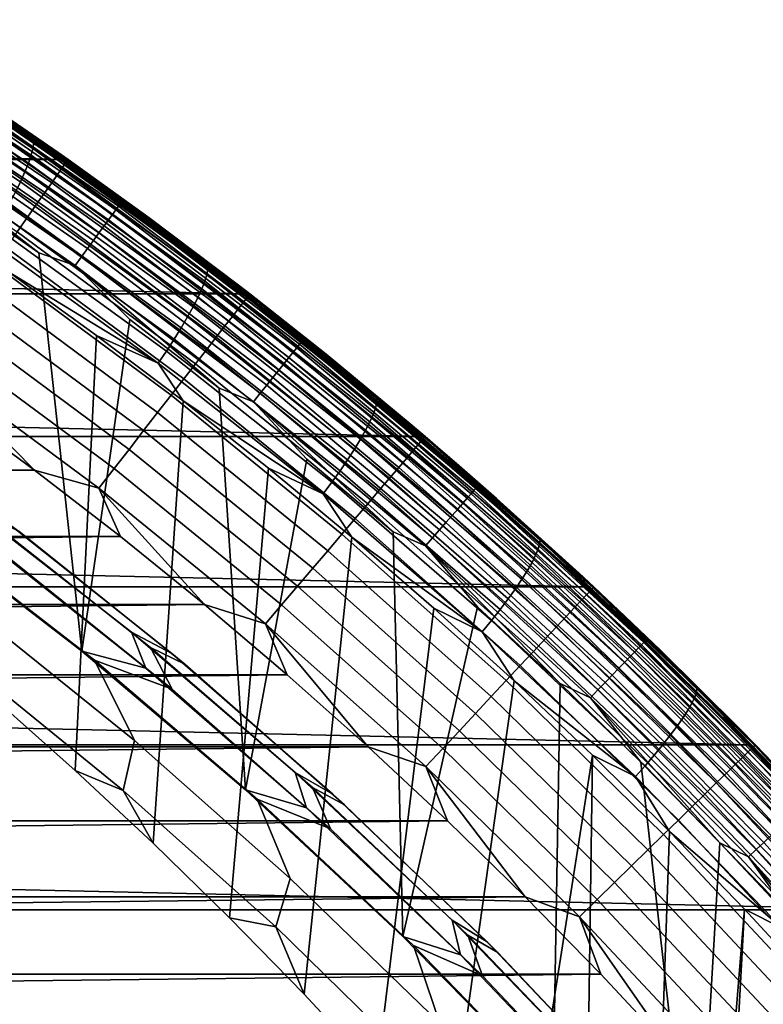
# Model space of a CAD drawing. Header units: metres. Extents: x -365 to 28, y -28 to 28.
# Tile 255 of 256: x 15.62 to 19.74, y 17.78 to 23.24. Entities that reach past the tile are written whole.
import ezdxf

# ---------------------------------------------------------------- set-up
doc = ezdxf.new("R2010")
doc.units = ezdxf.units.M
doc.layers.add('solid_24_501_103_XXX', color=7, linetype='CONTINUOUS')

msp = doc.modelspace()

# ---------------------------------------------------------------- linework, layer by layer
at = {"layer": 'solid_24_501_103_XXX'}
for points in [[(15.690327, 22.528303, 121.909355), (14.698062, 23.1838, 121.689377), (14.70115, 23.216066, 121.76712), (15.694752, 22.559685, 121.987396)], [(15.693965, 22.584341, 122.067932), (14.699312, 23.241415, 121.847427), (15.153422, 22.962847, 122.03157)], [(15.694752, 22.559685, 121.987396), (14.70115, 23.216066, 121.76712), (14.699312, 23.241415, 121.847427), (15.693965, 22.584341, 122.067932)], [(-15.858937, 22.466513, -60), (-14.819911, 23.165066, -60), (15.858937, 22.466513, -60)], [(-14.819911, 23.165066, -60), (14.819911, 23.165066, -60), (15.858937, 22.466513, -60)], [(15.666098, 22.446815, 121.764183), (14.677305, 23.100018, 121.544975), (14.690084, 23.144974, 121.615051), (15.68074, 22.49054, 121.834679)], [(15.68074, 22.49054, 121.834679), (14.690084, 23.144974, 121.615051), (14.698062, 23.1838, 121.689377), (15.690327, 22.528303, 121.909355)], [(14.800385, 23.177546, 110.5), (15.840816, 22.479292, 110.5), (15.858937, 22.466513, -60), (14.819911, 23.165066, -60)], [(15.14347, 22.950584, 110.559593), (15.840816, 22.479292, 110.5), (14.800385, 23.177546, 110.5)], [(15.871144, 22.445786, 159.203171), (14.833114, 23.143656, 159.203171), (14.815992, 23.116892, 159.338165), (15.852822, 22.419828, 159.338165)], [(15.882197, 22.461445, 159.065811), (14.843443, 23.159801, 159.065811), (14.833114, 23.143656, 159.203171), (15.871144, 22.445786, 159.203171)], [(14.843443, 23.159801, 159.065811), (15.882197, 22.461445, 159.065811), (15.88588, 22.466677, 158.927399), (14.846884, 23.165197, 158.927399)], [(14.846884, 23.165197, 158.927399), (15.88588, 22.466677, 158.927399), (15.831114, 22.505236, 122.245155), (15.319642, 22.855865, 122.135063)], [(15.646563, 22.397614, 121.698669), (14.659865, 23.049433, 121.479919), (14.677305, 23.100018, 121.544975), (15.666098, 22.446815, 121.764183)], [(15.852822, 22.419828, 159.338165), (14.815992, 23.116892, 159.338165), (14.792224, 23.079741, 159.46965), (15.827388, 22.383797, 159.46965)], [(15.62235, 22.343481, 121.638847), (14.637959, 22.993776, 121.420616), (14.659865, 23.049433, 121.479919), (15.646563, 22.397614, 121.698669)], [(15.795059, 22.337997, 159.596512), (14.762013, 23.032516, 159.596512), (14.725617, 22.975626, 159.717636), (15.756112, 22.282822, 159.717636)], [(15.827388, 22.383797, 159.46965), (14.792224, 23.079741, 159.46965), (14.762013, 23.032516, 159.596512), (15.795059, 22.337997, 159.596512)], [(15.593728, 22.285019, 121.585388), (14.611828, 22.933668, 121.367706), (14.637959, 22.993776, 121.420616), (15.62235, 22.343481, 121.638847)], [(15.756112, 22.282822, 159.717636), (14.725617, 22.975626, 159.717636), (14.683349, 22.909554, 159.832016), (15.710879, 22.218742, 159.832016)], [(15.11401, 22.905951, 110.731926), (16.14982, 22.187815, 110.731926), (16.164385, 22.207823, 110.676788), (15.127641, 22.926605, 110.676788)], [(15.127641, 22.926605, 110.676788), (16.164385, 22.207823, 110.676788), (16.174929, 22.222305, 110.619064), (15.137509, 22.941557, 110.619064)], [(15.137509, 22.941557, 110.619064), (16.174929, 22.222305, 110.619064), (16.181297, 22.23105, 110.559593), (15.14347, 22.950584, 110.559593)], [(15.14347, 22.950584, 110.559593), (16.181297, 22.23105, 110.559593), (15.840816, 22.479292, 110.5)], [(15.153422, 22.962847, 122.03157), (15.319642, 22.855865, 122.135063), (15.831114, 22.505236, 122.245155)], [(15.693965, 22.584341, 122.067932), (15.153422, 22.962847, 122.03157), (15.831114, 22.505236, 122.245155), (16.14502, 22.278637, 122.251404)], [(15.710879, 22.218742, 159.832016), (14.683349, 22.909554, 159.832016), (14.635568, 22.834864, 159.93866), (15.659748, 22.146305, 159.93866)], [(15.076307, 22.84881, 110.831284), (16.109533, 22.132467, 110.831284), (16.131447, 22.162575, 110.783676), (15.096815, 22.87989, 110.783676)], [(15.096815, 22.87989, 110.783676), (16.131447, 22.162575, 110.783676), (16.14982, 22.187815, 110.731926), (15.11401, 22.905951, 110.731926)], [(15.659748, 22.146305, 159.93866), (14.635568, 22.834864, 159.93866), (14.582682, 22.752197, 160.036667), (15.603155, 22.066132, 160.036667)], [(15.026595, 22.773468, 110.911354), (16.056414, 22.059486, 110.911354), (16.0844, 22.097937, 110.874054), (15.052786, 22.813162, 110.874054)], [(15.052786, 22.813162, 110.874054), (16.0844, 22.097937, 110.874054), (16.109533, 22.132467, 110.831284), (15.076307, 22.84881, 110.831284)], [(14.998116, 22.730307, 110.942642), (16.025984, 22.017679, 110.942642), (16.056414, 22.059486, 110.911354), (15.026595, 22.773468, 110.911354)], [(14.967767, 22.684309, 110.967468), (15.993554, 21.973124, 110.967468), (16.025984, 22.017679, 110.942642), (14.998116, 22.730307, 110.942642)], [(14.935989, 22.636147, 110.985458), (15.959599, 21.926472, 110.985458), (15.993554, 21.973124, 110.967468), (14.967767, 22.684309, 110.967468)], [(14.90325, 22.586525, 110.996353), (15.924615, 21.878405, 110.996353), (15.959599, 21.926472, 110.985458), (14.935989, 22.636147, 110.985458)], [(14.90325, 22.586525, 110.996353), (15.210178, 22.308079, 111), (15.722498, 21.950012, 111)], [(14.90325, 22.586525, 110.996353), (15.722498, 21.950012, 111), (15.924615, 21.878405, 110.996353)], [(16.654125, 21.829578, 122.123024), (15.690327, 22.528303, 121.909355), (15.694752, 22.559685, 121.987396), (16.659851, 21.860016, 122.201355)], [(16.660088, 21.88393, 122.28212), (15.693965, 22.584341, 122.067932), (16.14502, 22.278637, 122.251404)], [(16.659851, 21.860016, 122.201355), (15.694752, 22.559685, 121.987396), (15.693965, 22.584341, 122.067932), (16.660088, 21.88393, 122.28212)], [(16.626514, 21.750542, 121.977104), (15.666098, 22.446815, 121.764183), (15.68074, 22.49054, 121.834679), (16.642971, 21.79295, 122.047997)], [(16.642971, 21.79295, 122.047997), (15.68074, 22.49054, 121.834679), (15.690327, 22.528303, 121.909355), (16.654125, 21.829578, 122.123024)], [(16.14502, 22.278637, 122.251404), (15.831114, 22.505236, 122.245155), (15.88588, 22.466677, 158.927399), (16.334263, 22.143373, 122.353447)], [(-16.864471, 21.721865, -60), (-15.858937, 22.466513, -60), (16.864471, 21.721865, -60)], [(-15.858937, 22.466513, -60), (15.858937, 22.466513, -60), (16.864471, 21.721865, -60)], [(16.604937, 21.702822, 121.911133), (15.646563, 22.397614, 121.698669), (15.666098, 22.446815, 121.764183), (16.626514, 21.750542, 121.977104)], [(15.840816, 22.479292, 110.5), (16.84836, 21.734367, 110.5), (16.864471, 21.721865, -60), (15.858937, 22.466513, -60)], [(16.181297, 22.23105, 110.559593), (16.84836, 21.734367, 110.5), (15.840816, 22.479292, 110.5)], [(16.876335, 21.701393, 159.203171), (15.871144, 22.445786, 159.203171), (15.852822, 22.419828, 159.338165), (16.856852, 21.676296, 159.338165)], [(16.88809, 21.716532, 159.065811), (15.882197, 22.461445, 159.065811), (15.871144, 22.445786, 159.203171), (16.876335, 21.701393, 159.203171)], [(15.882197, 22.461445, 159.065811), (16.88809, 21.716532, 159.065811), (16.892008, 21.721592, 158.927399), (15.88588, 22.466677, 158.927399)], [(15.88588, 22.466677, 158.927399), (16.892008, 21.721592, 158.927399), (16.828848, 21.770483, 122.459915), (16.334263, 22.143373, 122.353447)], [(16.578478, 21.650318, 121.850815), (15.62235, 22.343481, 121.638847), (15.646563, 22.397614, 121.698669), (16.604937, 21.702822, 121.911133)], [(16.829803, 21.64146, 159.46965), (15.827388, 22.383797, 159.46965), (15.795059, 22.337997, 159.596512), (16.795424, 21.597179, 159.596512)], [(16.856852, 21.676296, 159.338165), (15.852822, 22.419828, 159.338165), (15.827388, 22.383797, 159.46965), (16.829803, 21.64146, 159.46965)], [(16.54743, 21.593615, 121.796822), (15.593728, 22.285019, 121.585388), (15.62235, 22.343481, 121.638847), (16.578478, 21.650318, 121.850815)], [(16.795424, 21.597179, 159.596512), (15.795059, 22.337997, 159.596512), (15.756112, 22.282822, 159.717636), (16.754005, 21.543833, 159.717636)], [(15.722498, 21.950012, 111), (15.210178, 22.308079, 111), (15.018148, 20.468151, 111), (15.961007, 19.741739, 111)], [(16.512138, 21.533337, 121.749741), (15.561016, 22.222874, 121.538887), (15.593728, 22.285019, 121.585388), (16.54743, 21.593615, 121.796822)], [(16.754005, 21.543833, 159.717636), (15.756112, 22.282822, 159.717636), (15.710879, 22.218742, 159.832016), (16.705902, 21.481878, 159.832016)], [(16.14502, 22.278637, 122.251404), (16.334263, 22.143373, 122.353447), (16.828848, 21.770483, 122.459915)], [(16.660088, 21.88393, 122.28212), (16.14502, 22.278637, 122.251404), (16.828848, 21.770483, 122.459915), (17.106636, 21.550825, 122.464584)], [(16.472994, 21.470158, 121.710106), (15.524575, 22.157734, 121.499847), (15.561016, 22.222874, 121.538887), (16.512138, 21.533337, 121.749741)], [(16.705902, 21.481878, 159.832016), (15.710879, 22.218742, 159.832016), (15.659748, 22.146305, 159.93866), (16.651527, 21.411844, 159.93866)], [(16.164385, 22.207823, 110.676788), (17.16703, 21.442198, 110.676788), (17.178228, 21.456179, 110.619064), (16.174929, 22.222305, 110.619064)], [(16.174929, 22.222305, 110.619064), (17.178228, 21.456179, 110.619064), (17.184992, 21.464622, 110.559593), (16.181297, 22.23105, 110.559593)], [(16.181297, 22.23105, 110.559593), (17.184992, 21.464622, 110.559593), (16.84836, 21.734367, 110.5)], [(16.430431, 21.404774, 121.678352), (15.48481, 22.090321, 121.468712), (15.524575, 22.157734, 121.499847), (16.472994, 21.470158, 121.710106)], [(16.109533, 22.132467, 110.831284), (17.108778, 21.36944, 110.831284), (17.13205, 21.398508, 110.783676), (16.131447, 22.162575, 110.783676)], [(16.131447, 22.162575, 110.783676), (17.13205, 21.398508, 110.783676), (17.151562, 21.422878, 110.731926), (16.14982, 22.187815, 110.731926)], [(16.14982, 22.187815, 110.731926), (17.151562, 21.422878, 110.731926), (17.16703, 21.442198, 110.676788), (16.164385, 22.207823, 110.676788)], [(16.651527, 21.411844, 159.93866), (15.659748, 22.146305, 159.93866), (15.603155, 22.066132, 160.036667), (16.591345, 21.33433, 160.036667)], [(16.0844, 22.097937, 110.874054), (17.082085, 21.3361, 110.874054), (17.108778, 21.36944, 110.831284), (16.109533, 22.132467, 110.831284)], [(16.38492, 21.337912, 121.654831), (15.442161, 22.021385, 121.445824), (15.48481, 22.090321, 121.468712), (16.430431, 21.404774, 121.678352)], [(16.591345, 21.33433, 160.036667), (15.603155, 22.066132, 160.036667), (15.541584, 21.978905, 160.125183), (16.525867, 21.249996, 160.125183)], [(16.025984, 22.017679, 110.942642), (17.020044, 21.258606, 110.942642), (17.052362, 21.298975, 110.911354), (16.056414, 22.059486, 110.911354)], [(16.056414, 22.059486, 110.911354), (17.052362, 21.298975, 110.911354), (17.082085, 21.3361, 110.874054), (16.0844, 22.097937, 110.874054)], [(16.38492, 21.337912, 121.654831), (15.554669, 21.843393, 121.46637), (15.442161, 22.021385, 121.445824)], [(15.993554, 21.973124, 110.967468), (16.985603, 21.215588, 110.967468), (17.020044, 21.258606, 110.942642), (16.025984, 22.017679, 110.942642)], [(16.525867, 21.249996, 160.125183), (15.541584, 21.978905, 160.125183), (15.475562, 21.885372, 160.203461), (16.455656, 21.159565, 160.203461)], [(15.924615, 21.878405, 110.996353), (15.722498, 21.950012, 111), (15.961007, 19.741739, 111), (16.22646, 21.58013, 111)], [(15.959599, 21.926472, 110.985458), (16.949543, 21.170544, 110.985458), (16.985603, 21.215588, 110.967468), (15.993554, 21.973124, 110.967468)], [(16.455656, 21.159565, 160.203461), (15.475562, 21.885372, 160.203461), (15.405653, 21.786335, 160.270828), (16.381311, 21.063812, 160.270828)], [(15.924615, 21.878405, 110.996353), (16.91239, 21.124134, 110.996353), (16.949543, 21.170544, 110.985458), (15.959599, 21.926472, 110.985458)], [(17.594585, 21.118299, 122.408577), (16.659851, 21.860016, 122.201355), (16.660088, 21.88393, 122.28212), (17.595816, 21.141424, 122.489563)], [(17.595816, 21.141424, 122.489563), (16.660088, 21.88393, 122.28212), (17.106636, 21.550825, 122.464584)], [(16.0431, 21.491758, 121.574654), (15.924448, 19.079336, 121.548347), (15.483259, 19.471754, 121.450539), (15.554669, 21.843393, 121.46637)], [(16.38492, 21.337912, 121.654831), (16.0431, 21.491758, 121.574654), (15.554669, 21.843393, 121.46637)], [(15.924615, 21.878405, 110.996353), (16.22646, 21.58013, 111), (16.721657, 21.198729, 111)], [(15.924615, 21.878405, 110.996353), (16.721657, 21.198729, 111), (16.91239, 21.124134, 110.996353)], [(17.574917, 21.053446, 122.254608), (16.642971, 21.79295, 122.047997), (16.654125, 21.829578, 122.123024), (17.587593, 21.088863, 122.329971)], [(17.587593, 21.088863, 122.329971), (16.654125, 21.829578, 122.123024), (16.659851, 21.860016, 122.201355), (17.594585, 21.118299, 122.408577)], [(16.381311, 21.063812, 160.270828), (15.405653, 21.786335, 160.270828), (15.332454, 21.682634, 160.326706), (16.303469, 20.963551, 160.326706)], [(17.556698, 21.012434, 122.183319), (16.626514, 21.750542, 121.977104), (16.642971, 21.79295, 122.047997), (17.574917, 21.053446, 122.254608)], [(-17.835953, 20.931522, -60), (-16.864471, 21.721865, -60), (17.835953, 20.931522, -60)], [(-16.864471, 21.721865, -60), (16.864471, 21.721865, -60), (17.835953, 20.931522, -60)], [(17.533136, 20.966288, 122.116913), (16.604937, 21.702822, 121.911133), (16.626514, 21.750542, 121.977104), (17.556698, 21.012434, 122.183319)], [(17.106636, 21.550825, 122.464584), (16.828848, 21.770483, 122.459915), (16.892008, 21.721592, 158.927399), (17.314627, 21.386776, 122.564468)], [(16.84836, 21.734367, 110.5), (17.820925, 20.944323, 110.5), (17.835953, 20.931522, -60), (16.864471, 21.721865, -60)], [(17.184992, 21.464622, 110.559593), (17.820925, 20.944323, 110.5), (16.84836, 21.734367, 110.5)], [(16.88809, 21.716532, 159.065811), (17.859035, 20.926609, 159.065811), (17.863178, 20.931486, 158.927399), (16.892008, 21.721592, 158.927399)], [(16.892008, 21.721592, 158.927399), (17.863178, 20.931486, 158.927399), (17.791365, 20.992468, 122.667091), (17.314627, 21.386776, 122.564468)], [(16.303469, 20.963551, 160.326706), (15.332454, 21.682634, 160.326706), (15.256592, 21.575163, 160.370636), (16.222794, 20.859644, 160.370636)], [(17.504496, 20.915516, 122.056107), (16.578478, 21.650318, 121.850815), (16.604937, 21.702822, 121.911133), (17.533136, 20.966288, 122.116913)], [(17.825998, 20.887838, 159.338165), (16.856852, 21.676296, 159.338165), (16.829803, 21.64146, 159.46965), (17.797392, 20.854267, 159.46965)], [(17.846605, 20.91202, 159.203171), (16.876335, 21.701393, 159.203171), (16.856852, 21.676296, 159.338165), (17.825998, 20.887838, 159.338165)], [(17.859035, 20.926609, 159.065811), (16.88809, 21.716532, 159.065811), (16.876335, 21.701393, 159.203171), (17.846605, 20.91202, 159.203171)], [(17.47109, 20.860682, 122.001587), (16.54743, 21.593615, 121.796822), (16.578478, 21.650318, 121.850815), (17.504496, 20.915516, 122.056107)], [(17.797392, 20.854267, 159.46965), (16.829803, 21.64146, 159.46965), (16.795424, 21.597179, 159.596512), (17.761032, 20.811598, 159.596512)], [(16.222794, 20.859644, 160.370636), (15.256592, 21.575163, 160.370636), (15.178714, 21.464836, 160.402222), (16.139977, 20.752975, 160.402222)], [(16.721657, 21.198729, 111), (16.22646, 21.58013, 111), (15.961007, 19.741739, 111), (16.868792, 18.971922, 111)], [(17.433294, 20.802395, 121.953957), (16.512138, 21.533337, 121.749741), (16.54743, 21.593615, 121.796822), (17.47109, 20.860682, 122.001587)], [(17.761032, 20.811598, 159.596512), (16.795424, 21.597179, 159.596512), (16.754005, 21.543833, 159.717636), (17.71723, 20.760193, 159.717636)], [(17.391525, 20.741297, 121.913742), (16.472994, 21.470158, 121.710106), (16.512138, 21.533337, 121.749741), (17.433294, 20.802395, 121.953957)], [(17.71723, 20.760193, 159.717636), (16.754005, 21.543833, 159.717636), (16.705902, 21.481878, 159.832016), (17.666357, 20.700491, 159.832016)], [(17.106636, 21.550825, 122.464584), (17.314627, 21.386776, 122.564468), (17.791365, 20.992468, 122.667091)], [(17.106636, 21.550825, 122.464584), (17.791365, 20.992468, 122.667091), (18.036354, 20.780703, 122.6707)], [(17.595816, 21.141424, 122.489563), (17.106636, 21.550825, 122.464584), (18.036354, 20.780703, 122.6707)], [(16.139977, 20.752975, 160.402222), (15.178714, 21.464836, 160.402222), (15.099487, 21.352596, 160.421204), (16.055723, 20.644459, 160.421204)], [(16.52323, 21.129395, 121.681091), (16.356596, 18.676374, 121.64415), (15.924448, 19.079336, 121.548347), (16.0431, 21.491758, 121.574654)], [(16.38492, 21.337912, 121.654831), (16.52323, 21.129395, 121.681091), (16.0431, 21.491758, 121.574654)], [(17.346245, 20.67807, 121.881386), (16.430431, 21.404774, 121.678352), (16.472994, 21.470158, 121.710106), (17.391525, 20.741297, 121.913742)], [(17.666357, 20.700491, 159.832016), (16.705902, 21.481878, 159.832016), (16.651527, 21.411844, 159.93866), (17.60885, 20.633003, 159.93866)], [(17.16703, 21.442198, 110.676788), (18.133465, 20.63134, 110.676788), (18.145292, 20.644794, 110.619064), (17.178228, 21.456179, 110.619064)], [(17.178228, 21.456179, 110.619064), (18.145292, 20.644794, 110.619064), (18.152437, 20.652918, 110.559593), (17.184992, 21.464622, 110.559593)], [(17.184992, 21.464622, 110.559593), (18.152437, 20.652918, 110.559593), (17.820925, 20.944323, 110.5)], [(17.297955, 20.613413, 121.857246), (16.38492, 21.337912, 121.654831), (16.430431, 21.404774, 121.678352), (17.346245, 20.67807, 121.881386)], [(17.60885, 20.633003, 159.93866), (16.651527, 21.411844, 159.93866), (16.591345, 21.33433, 160.036667), (17.545202, 20.558308, 160.036667)], [(17.108778, 21.36944, 110.831284), (18.071932, 20.561335, 110.831284), (18.096516, 20.589302, 110.783676), (17.13205, 21.398508, 110.783676)], [(17.13205, 21.398508, 110.783676), (18.096516, 20.589302, 110.783676), (18.117126, 20.612753, 110.731926), (17.151562, 21.422878, 110.731926)], [(17.151562, 21.422878, 110.731926), (18.117126, 20.612753, 110.731926), (18.133465, 20.63134, 110.676788), (17.16703, 21.442198, 110.676788)], [(15.099487, 21.352596, 160.421204), (15.216187, 21.10199, 160.427399), (15.699723, 20.745394, 160.427399)], [(16.055723, 20.644459, 160.421204), (15.099487, 21.352596, 160.421204), (15.699723, 20.745394, 160.427399)], [(17.082085, 21.3361, 110.874054), (18.043737, 20.529255, 110.874054), (18.071932, 20.561335, 110.831284), (17.108778, 21.36944, 110.831284)], [(17.297955, 20.613413, 121.857246), (16.52323, 21.129395, 121.681091), (16.38492, 21.337912, 121.654831)], [(17.545202, 20.558308, 160.036667), (16.591345, 21.33433, 160.036667), (16.525867, 21.249996, 160.125183), (17.475954, 20.477043, 160.125183)], [(17.020044, 21.258606, 110.942642), (17.978205, 20.454693, 110.942642), (18.012342, 20.493534, 110.911354), (17.052362, 21.298975, 110.911354)], [(17.052362, 21.298975, 110.911354), (18.012342, 20.493534, 110.911354), (18.043737, 20.529255, 110.874054), (17.082085, 21.3361, 110.874054)], [(17.475954, 20.477043, 160.125183), (16.525867, 21.249996, 160.125183), (16.455656, 21.159565, 160.203461), (17.401701, 20.389902, 160.203461)], [(16.985603, 21.215588, 110.967468), (17.941826, 20.4133, 110.967468), (17.978205, 20.454693, 110.942642), (17.020044, 21.258606, 110.942642)], [(16.91239, 21.124134, 110.996353), (16.721657, 21.198729, 111), (16.868792, 18.971922, 111), (17.207926, 20.805944, 111)], [(16.949543, 21.170544, 110.985458), (17.903734, 20.369959, 110.985458), (17.941826, 20.4133, 110.967468), (16.985603, 21.215588, 110.967468)], [(16.99473, 20.756609, 121.785622), (16.77935, 18.263197, 121.737877), (16.356596, 18.676374, 121.64415), (16.52323, 21.129395, 121.681091)], [(17.401701, 20.389902, 160.203461), (16.455656, 21.159565, 160.203461), (16.381311, 21.063812, 160.270828), (17.323074, 20.29763, 160.270828)], [(17.297955, 20.613413, 121.857246), (16.99473, 20.756609, 121.785622), (16.52323, 21.129395, 121.681091)], [(16.91239, 21.124134, 110.996353), (17.864489, 20.325304, 110.996353), (17.903734, 20.369959, 110.985458), (16.949543, 21.170544, 110.985458)], [(16.91239, 21.124134, 110.996353), (17.207926, 20.805944, 111), (17.684978, 20.401997, 111)], [(16.91239, 21.124134, 110.996353), (17.684978, 20.401997, 111), (17.864489, 20.325304, 110.996353)], [(18.497093, 20.335791, 122.608658), (17.594585, 21.118299, 122.408577), (17.595816, 21.141424, 122.489563), (18.499287, 20.358082, 122.689857)], [(18.499287, 20.358082, 122.689857), (17.595816, 21.141424, 122.489563), (18.036354, 20.780703, 122.6707)], [(15.699723, 20.745394, 160.427399), (15.216187, 21.10199, 160.427399), (-15.645415, 20.745356, 160.427399)], [(18.474728, 20.273277, 122.454086), (17.574917, 21.053446, 122.254608), (17.587593, 21.088863, 122.329971), (18.488876, 20.307419, 122.529778)], [(18.488876, 20.307419, 122.529778), (17.587593, 21.088863, 122.329971), (17.594585, 21.118299, 122.408577), (18.497093, 20.335791, 122.608658)], [(17.323074, 20.29763, 160.270828), (16.381311, 21.063812, 160.270828), (16.303469, 20.963551, 160.326706), (17.240749, 20.201017, 160.326706)], [(18.429319, 20.189266, 122.31559), (17.533136, 20.966288, 122.116913), (17.556698, 21.012434, 122.183319), (18.4548, 20.233747, 122.382423)], [(18.4548, 20.233747, 122.382423), (17.556698, 21.012434, 122.183319), (17.574917, 21.053446, 122.254608), (18.474728, 20.273277, 122.454086)], [(17.240749, 20.201017, 160.326706), (16.303469, 20.963551, 160.326706), (16.222794, 20.859644, 160.370636), (17.155428, 20.100889, 160.370636)], [(18.398565, 20.140327, 122.254318), (17.504496, 20.915516, 122.056107), (17.533136, 20.966288, 122.116913), (18.429319, 20.189266, 122.31559)], [(18.036354, 20.780703, 122.6707), (17.791365, 20.992468, 122.667091), (17.863178, 20.931486, 158.927399), (18.258837, 20.587778, 122.767708)], [(-18.770458, 20.097761, -60), (-17.835953, 20.931522, -60), (18.770458, 20.097761, -60)], [(-17.835953, 20.931522, -60), (17.835953, 20.931522, -60), (18.770458, 20.097761, -60)], [(18.362879, 20.087471, 122.199295), (17.47109, 20.860682, 122.001587), (17.504496, 20.915516, 122.056107), (18.398565, 20.140327, 122.254318)], [(17.820925, 20.944323, 110.5), (18.756491, 20.110794, 110.5), (18.770458, 20.097761, -60), (17.835953, 20.931522, -60)], [(18.152437, 20.652918, 110.559593), (18.756491, 20.110794, 110.5), (17.820925, 20.944323, 110.5)], [(18.77994, 20.079304, 159.203171), (17.846605, 20.91202, 159.203171), (17.825998, 20.887838, 159.338165), (18.758255, 20.056086, 159.338165)], [(18.793022, 20.093313, 159.065811), (17.859035, 20.926609, 159.065811), (17.846605, 20.91202, 159.203171), (18.77994, 20.079304, 159.203171)], [(17.859035, 20.926609, 159.065811), (18.793022, 20.093313, 159.065811), (18.797382, 20.097996, 158.927399), (17.863178, 20.931486, 158.927399)], [(17.863178, 20.931486, 158.927399), (18.797382, 20.097996, 158.927399), (18.716822, 20.172934, 122.866287), (18.258837, 20.587778, 122.767708)], [(17.155428, 20.100889, 160.370636), (16.222794, 20.859644, 160.370636), (16.139977, 20.752975, 160.402222), (17.067841, 19.9981, 160.402222)], [(18.322655, 20.031286, 122.151123), (17.433294, 20.802395, 121.953957), (17.47109, 20.860682, 122.001587), (18.362879, 20.087471, 122.199295)], [(18.728151, 20.023851, 159.46965), (17.797392, 20.854267, 159.46965), (17.761032, 20.811598, 159.596512), (18.689886, 19.982882, 159.596512)], [(18.758255, 20.056086, 159.338165), (17.825998, 20.887838, 159.338165), (17.797392, 20.854267, 159.46965), (18.728151, 20.023851, 159.46965)], [(17.684978, 20.401997, 111), (17.207926, 20.805944, 111), (16.868792, 18.971922, 111), (17.739519, 18.160379, 111)], [(18.278343, 19.972395, 122.110344), (17.391525, 20.741297, 121.913742), (17.433294, 20.802395, 121.953957), (18.322655, 20.031286, 122.151123)], [(18.689886, 19.982882, 159.596512), (17.761032, 20.811598, 159.596512), (17.71723, 20.760193, 159.717636), (18.643789, 19.933523, 159.717636)], [(15.699723, 20.745394, 160.427399), (-15.645415, 20.745356, 160.427399), (-16.120533, 20.377716, 160.427399)], [(16.174843, 20.377756, 160.427399), (15.699723, 20.745394, 160.427399), (-16.120533, 20.377716, 160.427399)], [(16.055723, 20.644459, 160.421204), (15.699723, 20.745394, 160.427399), (16.174843, 20.377756, 160.427399)], [(17.067841, 19.9981, 160.402222), (16.139977, 20.752975, 160.402222), (16.055723, 20.644459, 160.421204), (16.978735, 19.893532, 160.421204)], [(17.457493, 20.373499, 121.888214), (17.192549, 17.839968, 121.829475), (16.77935, 18.263197, 121.737877), (16.99473, 20.756609, 121.785622)], [(17.297955, 20.613413, 121.857246), (17.457493, 20.373499, 121.888214), (16.99473, 20.756609, 121.785622)], [(18.230431, 19.911449, 122.0774), (17.346245, 20.67807, 121.881386), (17.391525, 20.741297, 121.913742), (18.278343, 19.972395, 122.110344)], [(18.643789, 19.933523, 159.717636), (17.71723, 20.760193, 159.717636), (17.666357, 20.700491, 159.832016), (18.590252, 19.876198, 159.832016)], [(18.036354, 20.780703, 122.6707), (18.258837, 20.587778, 122.767708), (18.716822, 20.172934, 122.866287)], [(18.036354, 20.780703, 122.6707), (18.716822, 20.172934, 122.866287), (18.932264, 19.969574, 122.869316)], [(18.499287, 20.358082, 122.689857), (18.036354, 20.780703, 122.6707), (18.932264, 19.969574, 122.869316)], [(18.590252, 19.876198, 159.832016), (17.666357, 20.700491, 159.832016), (17.60885, 20.633003, 159.93866), (18.529734, 19.811399, 159.93866)], [(16.055723, 20.644459, 160.421204), (16.174843, 20.377756, 160.427399), (16.641348, 19.999233, 160.427399)], [(16.978735, 19.893532, 160.421204), (16.055723, 20.644459, 160.421204), (16.641348, 19.999233, 160.427399)], [(18.179451, 19.849125, 122.052666), (17.297955, 20.613413, 121.857246), (17.346245, 20.67807, 121.881386), (18.230431, 19.911449, 122.0774)], [(18.529734, 19.811399, 159.93866), (17.60885, 20.633003, 159.93866), (17.545202, 20.558308, 160.036667), (18.462751, 19.739677, 160.036667)], [(18.117126, 20.612753, 110.731926), (19.044474, 19.759146, 110.731926), (19.061649, 19.776964, 110.676788), (18.133465, 20.63134, 110.676788)], [(18.133465, 20.63134, 110.676788), (19.061649, 19.776964, 110.676788), (19.074081, 19.78986, 110.619064), (18.145292, 20.644794, 110.619064)], [(18.145292, 20.644794, 110.619064), (19.074081, 19.78986, 110.619064), (19.081593, 19.797647, 110.559593), (18.152437, 20.652918, 110.559593)], [(18.152437, 20.652918, 110.559593), (19.081593, 19.797647, 110.559593), (18.756491, 20.110794, 110.5)], [(15.293904, 20.580751, 113.262421), (15.53386, 20.465479, 114.405579), (16.46003, 19.728256, 114.405579), (16.235735, 19.846203, 113.262421)], [(16.315142, 19.647579, 112.122711), (15.39034, 20.380104, 112.122711), (15.293904, 20.580751, 113.262421), (16.235735, 19.846203, 113.262421)], [(18.179451, 19.849125, 122.052666), (17.457493, 20.373499, 121.888214), (17.297955, 20.613413, 121.857246)], [(18.071932, 20.561335, 110.831284), (18.996967, 19.709856, 110.831284), (19.022808, 19.736668, 110.783676), (18.096516, 20.589302, 110.783676)], [(18.096516, 20.589302, 110.783676), (19.022808, 19.736668, 110.783676), (19.044474, 19.759146, 110.731926), (18.117126, 20.612753, 110.731926)], [(18.462751, 19.739677, 160.036667), (17.545202, 20.558308, 160.036667), (17.475954, 20.477043, 160.125183), (18.389875, 19.661648, 160.125183)], [(18.012342, 20.493534, 110.911354), (18.934326, 19.644863, 110.911354), (18.967329, 19.679106, 110.874054), (18.043737, 20.529255, 110.874054)], [(18.043737, 20.529255, 110.874054), (18.967329, 19.679106, 110.874054), (18.996967, 19.709856, 110.831284), (18.071932, 20.561335, 110.831284)], [(15.018148, 20.468151, 111), (15.39034, 20.380104, 112.122711), (16.315142, 19.647579, 112.122711), (15.961007, 19.741739, 111)], [(15.40975, 20.497873, 116.693153), (15.550502, 20.264397, 117.833038), (16.462238, 19.530966, 117.833038), (16.342108, 19.76256, 116.693153)], [(16.531939, 19.669331, 115.549911), (15.612293, 20.406958, 115.549911), (15.40975, 20.497873, 116.693153), (16.342108, 19.76256, 116.693153)], [(15.53386, 20.465479, 114.405579), (15.612293, 20.406958, 115.549911), (16.531939, 19.669331, 115.549911), (16.46003, 19.728256, 114.405579)], [(18.389875, 19.661648, 160.125183), (17.475954, 20.477043, 160.125183), (17.401701, 20.389902, 160.203461), (18.311733, 19.577976, 160.203461)], [(17.978205, 20.454693, 110.942642), (18.898441, 19.607632, 110.942642), (18.934326, 19.644863, 110.911354), (18.012342, 20.493534, 110.911354)], [(15.094491, 20.418295, 118.967308), (15.355229, 19.969002, 120.093712), (16.252691, 19.245626, 120.093712), (16.031422, 19.691216, 118.967308)], [(16.462238, 19.530966, 117.833038), (15.550502, 20.264397, 117.833038), (15.094491, 20.418295, 118.967308), (16.031422, 19.691216, 118.967308)], [(17.903734, 20.369959, 110.985458), (18.820158, 19.526407, 110.985458), (18.860199, 19.567951, 110.967468), (17.941826, 20.4133, 110.967468)], [(17.941826, 20.4133, 110.967468), (18.860199, 19.567951, 110.967468), (18.898441, 19.607632, 110.942642), (17.978205, 20.454693, 110.942642)], [(16.174843, 20.377756, 160.427399), (-16.120533, 20.377716, 160.427399), (-16.58704, 19.999193, 160.427399)], [(16.641348, 19.999233, 160.427399), (16.174843, 20.377756, 160.427399), (-16.58704, 19.999193, 160.427399)], [(17.911186, 19.980371, 121.9888), (17.595968, 17.406908, 121.918915), (17.192549, 17.839968, 121.829475), (17.457493, 20.373499, 121.888214)], [(18.311733, 19.577976, 160.203461), (17.401701, 20.389902, 160.203461), (17.323074, 20.29763, 160.270828), (18.228989, 19.48938, 160.270828)], [(18.179451, 19.849125, 122.052666), (17.911186, 19.980371, 121.9888), (17.457493, 20.373499, 121.888214)], [(17.864489, 20.325304, 110.996353), (17.684978, 20.401997, 111), (17.739519, 18.160379, 111), (18.152512, 19.987154, 111)], [(17.864489, 20.325304, 110.996353), (18.778904, 19.483601, 110.996353), (18.820158, 19.526407, 110.985458), (17.903734, 20.369959, 110.985458)], [(19.365547, 19.513798, 122.801193), (18.497093, 20.335791, 122.608658), (18.499287, 20.358082, 122.689857), (19.36867, 19.535208, 122.882599)], [(19.36867, 19.535208, 122.882599), (18.499287, 20.358082, 122.689857), (18.932264, 19.969574, 122.869316)], [(17.864489, 20.325304, 110.996353), (18.152512, 19.987154, 111), (18.610378, 19.561539, 111)], [(17.864489, 20.325304, 110.996353), (18.610378, 19.561539, 111), (18.778904, 19.483601, 110.996353)], [(19.340574, 19.453751, 122.646042), (18.474728, 20.273277, 122.454086), (18.488876, 20.307419, 122.529778), (19.356148, 19.486544, 122.722046)], [(19.356148, 19.486544, 122.722046), (18.488876, 20.307419, 122.529778), (18.497093, 20.335791, 122.608658), (19.365547, 19.513798, 122.801193)], [(18.228989, 19.48938, 160.270828), (17.323074, 20.29763, 160.270828), (17.240749, 20.201017, 160.326706), (18.142351, 19.396614, 160.326706)], [(19.319, 19.415779, 122.574013), (18.4548, 20.233747, 122.382423), (18.474728, 20.273277, 122.454086), (19.340574, 19.453751, 122.646042)], [(18.142351, 19.396614, 160.326706), (17.240749, 20.201017, 160.326706), (17.155428, 20.100889, 160.370636), (18.052561, 19.300472, 160.370636)], [(19.291666, 19.373053, 122.506767), (18.429319, 20.189266, 122.31559), (18.4548, 20.233747, 122.382423), (19.319, 19.415779, 122.574013)], [(19.220984, 19.275272, 122.389534), (18.362879, 20.087471, 122.199295), (18.398565, 20.140327, 122.254318), (19.258871, 19.326042, 122.445045)], [(19.258871, 19.326042, 122.445045), (18.398565, 20.140327, 122.254318), (18.429319, 20.189266, 122.31559), (19.291666, 19.373053, 122.506767)], [(18.932264, 19.969574, 122.869316), (18.716822, 20.172934, 122.866287), (18.797382, 20.097996, 158.927399), (19.165102, 19.748161, 122.962784)], [(-19.6654, 19.222958, -60), (-18.770458, 20.097761, -60), (19.6654, 19.222958, -60)], [(-18.770458, 20.097761, -60), (18.770458, 20.097761, -60), (19.6654, 19.222958, -60)], [(18.052561, 19.300472, 160.370636), (17.155428, 20.100889, 160.370636), (17.067841, 19.9981, 160.402222), (17.960386, 19.201777, 160.402222)], [(19.178419, 19.221304, 122.340843), (18.322655, 20.031286, 122.151123), (18.362879, 20.087471, 122.199295), (19.220984, 19.275272, 122.389534)], [(18.756491, 20.110794, 110.5), (19.653118, 19.235514, 110.5), (19.6654, 19.222958, -60), (18.770458, 20.097761, -60)], [(19.081593, 19.797647, 110.559593), (19.653118, 19.235514, 110.5), (18.756491, 20.110794, 110.5)], [(19.688114, 19.21837, 159.065811), (18.793022, 20.093313, 159.065811), (18.77994, 20.079304, 159.203171), (19.674408, 19.204971, 159.203171)], [(18.793022, 20.093313, 159.065811), (19.688114, 19.21837, 159.065811), (19.692682, 19.222851, 158.927399), (18.797382, 20.097996, 158.927399)], [(18.797382, 20.097996, 158.927399), (19.692682, 19.222851, 158.927399), (19.603472, 19.313692, 123.057129), (19.165102, 19.748161, 122.962784)], [(19.131651, 19.164736, 122.299515), (18.278343, 19.972395, 122.110344), (18.322655, 20.031286, 122.151123), (19.178419, 19.221304, 122.340843)], [(19.651688, 19.182762, 159.338165), (18.758255, 20.056086, 159.338165), (18.728151, 20.023851, 159.46965), (19.620148, 19.151934, 159.46965)], [(19.674408, 19.204971, 159.203171), (18.77994, 20.079304, 159.203171), (18.758255, 20.056086, 159.338165), (19.651688, 19.182762, 159.338165)], [(16.641348, 19.999233, 160.427399), (-16.58704, 19.999193, 160.427399), (-17.044714, 19.609957, 160.427399)], [(17.099024, 19.609999, 160.427399), (16.641348, 19.999233, 160.427399), (-17.044714, 19.609957, 160.427399)], [(16.978735, 19.893532, 160.421204), (16.641348, 19.999233, 160.427399), (17.099024, 19.609999, 160.427399)], [(17.960386, 19.201777, 160.402222), (17.067841, 19.9981, 160.402222), (16.978735, 19.893532, 160.421204), (17.866615, 19.101372, 160.421204)], [(18.355654, 19.577391, 122.087334), (17.989321, 16.964333, 122.006119), (17.595968, 17.406908, 121.918915), (17.911186, 19.980371, 121.9888)], [(18.610378, 19.561539, 111), (18.152512, 19.987154, 111), (17.739519, 18.160379, 111), (18.571257, 17.30891, 111)], [(18.179451, 19.849125, 122.052666), (18.355654, 19.577391, 122.087334), (17.911186, 19.980371, 121.9888)], [(19.580059, 19.112747, 159.596512), (18.689886, 19.982882, 159.596512), (18.643789, 19.933523, 159.717636), (19.531763, 19.065536, 159.717636)], [(19.620148, 19.151934, 159.46965), (18.728151, 20.023851, 159.46965), (18.689886, 19.982882, 159.596512), (19.580059, 19.112747, 159.596512)], [(15.355229, 19.969002, 120.093712), (15.310362, 19.68549, 121.210014), (16.18968, 18.96892, 121.210014), (16.252691, 19.245626, 120.093712)], [(19.0812, 19.106194, 122.266014), (18.230431, 19.911449, 122.0774), (18.278343, 19.972395, 122.110344), (19.131651, 19.164736, 122.299515)], [(19.531763, 19.065536, 159.717636), (18.643789, 19.933523, 159.717636), (18.590252, 19.876198, 159.832016), (19.475672, 19.01071, 159.832016)], [(18.932264, 19.969574, 122.869316), (19.165102, 19.748161, 122.962784), (19.603472, 19.313692, 123.057129)], [(18.932264, 19.969574, 122.869316), (19.603472, 19.313692, 123.057129), (19.792532, 19.118872, 123.060036)], [(19.36867, 19.535208, 122.882599), (18.932264, 19.969574, 122.869316), (19.792532, 19.118872, 123.060036)], [(16.978735, 19.893532, 160.421204), (17.099024, 19.609999, 160.427399), (17.547529, 19.210342, 160.427399)], [(17.866615, 19.101372, 160.421204), (16.978735, 19.893532, 160.421204), (17.547529, 19.210342, 160.427399)], [(19.027622, 19.046329, 122.2407), (18.179451, 19.849125, 122.052666), (18.230431, 19.911449, 122.0774), (19.0812, 19.106194, 122.266014)], [(19.475672, 19.01071, 159.832016), (18.590252, 19.876198, 159.832016), (18.529734, 19.811399, 159.93866), (19.412266, 18.94873, 159.93866)], [(16.235735, 19.846203, 113.262421), (16.46003, 19.728256, 114.405579), (17.351259, 18.949154, 114.405579), (17.142336, 19.06859, 113.262421)], [(17.205126, 18.873125, 112.122711), (16.315142, 19.647579, 112.122711), (16.235735, 19.846203, 113.262421), (17.142336, 19.06859, 113.262421)], [(19.027622, 19.046329, 122.2407), (18.355654, 19.577391, 122.087334), (18.179451, 19.849125, 122.052666)], [(19.412266, 18.94873, 159.93866), (18.529734, 19.811399, 159.93866), (18.462751, 19.739677, 160.036667), (19.342089, 18.880133, 160.036667)], [(16.342108, 19.76256, 116.693153), (16.462238, 19.530966, 117.833038), (17.339428, 18.756548, 117.833038), (17.239428, 18.984873, 116.693153)], [(17.41678, 18.890297, 115.549911), (16.531939, 19.669331, 115.549911), (16.342108, 19.76256, 116.693153), (17.239428, 18.984873, 116.693153)], [(19.022808, 19.736668, 110.783676), (19.908974, 18.8424, 110.783676), (19.931648, 18.863859, 110.731926), (19.044474, 19.759146, 110.731926)], [(19.044474, 19.759146, 110.731926), (19.931648, 18.863859, 110.731926), (19.949623, 18.880871, 110.676788), (19.061649, 19.776964, 110.676788)], [(19.061649, 19.776964, 110.676788), (19.949623, 18.880871, 110.676788), (19.962637, 18.893183, 110.619064), (19.074081, 19.78986, 110.619064)], [(19.074081, 19.78986, 110.619064), (19.962637, 18.893183, 110.619064), (19.970495, 18.900616, 110.559593), (19.081593, 19.797647, 110.559593)], [(19.081593, 19.797647, 110.559593), (19.970495, 18.900616, 110.559593), (19.653118, 19.235514, 110.5)], [(15.961007, 19.741739, 111), (16.315142, 19.647579, 112.122711), (17.205126, 18.873125, 112.122711), (16.868792, 18.971922, 111)], [(16.46003, 19.728256, 114.405579), (16.531939, 19.669331, 115.549911), (17.41678, 18.890297, 115.549911), (17.351259, 18.949154, 114.405579)], [(19.342089, 18.880133, 160.036667), (18.462751, 19.739677, 160.036667), (18.389875, 19.661648, 160.125183), (19.265738, 18.805502, 160.125183)], [(18.967329, 19.679106, 110.874054), (19.85091, 18.787445, 110.874054), (19.881929, 18.816803, 110.831284), (18.996967, 19.709856, 110.831284)], [(18.996967, 19.709856, 110.831284), (19.881929, 18.816803, 110.831284), (19.908974, 18.8424, 110.783676), (19.022808, 19.736668, 110.783676)], [(16.18968, 18.96892, 121.210014), (15.310362, 19.68549, 121.210014), (15.483259, 19.471754, 121.450539), (15.924448, 19.079336, 121.548347)], [(16.031422, 19.691216, 118.967308), (16.252691, 19.245626, 120.093712), (17.116119, 18.481953, 120.093712), (16.93338, 18.921181, 118.967308)], [(17.339428, 18.756548, 117.833038), (16.462238, 19.530966, 117.833038), (16.031422, 19.691216, 118.967308), (16.93338, 18.921181, 118.967308)], [(19.265738, 18.805502, 160.125183), (18.389875, 19.661648, 160.125183), (18.311733, 19.577976, 160.203461), (19.183868, 18.725473, 160.203461)], [(18.934326, 19.644863, 110.911354), (19.81637, 18.754755, 110.911354), (19.85091, 18.787445, 110.874054), (18.967329, 19.679106, 110.874054)], [(17.099024, 19.609999, 160.427399), (-17.044714, 19.609957, 160.427399), (-17.493219, 19.2103, 160.427399)], [(17.547529, 19.210342, 160.427399), (17.099024, 19.609999, 160.427399), (-17.493219, 19.2103, 160.427399)], [(18.860199, 19.567951, 110.967468), (19.738791, 18.681328, 110.967468), (19.778814, 18.71921, 110.942642), (18.898441, 19.607632, 110.942642)], [(18.898441, 19.607632, 110.942642), (19.778814, 18.71921, 110.942642), (19.81637, 18.754755, 110.911354), (18.934326, 19.644863, 110.911354)], [(18.790693, 19.164751, 122.183777), (18.372492, 16.512369, 122.091064), (17.989321, 16.964333, 122.006119), (18.355654, 19.577391, 122.087334)], [(19.183868, 18.725473, 160.203461), (18.311733, 19.577976, 160.203461), (18.228989, 19.48938, 160.270828), (19.097178, 18.640734, 160.270828)], [(19.027622, 19.046329, 122.2407), (18.790693, 19.164751, 122.183777), (18.355654, 19.577391, 122.087334)], [(19.05821, 19.125494, 111), (18.610378, 19.561539, 111), (18.571257, 17.30891, 111), (19.362156, 16.419407, 111)], [(18.778904, 19.483601, 110.996353), (18.610378, 19.561539, 111), (19.05821, 19.125494, 111)], [(18.820158, 19.526407, 110.985458), (19.696884, 18.641665, 110.985458), (19.738791, 18.681328, 110.967468), (18.860199, 19.567951, 110.967468)], [(19.097178, 18.640734, 160.270828), (18.228989, 19.48938, 160.270828), (18.142351, 19.396614, 160.326706), (19.006407, 18.552008, 160.326706)], [(18.778904, 19.483601, 110.996353), (19.653708, 18.6008, 110.996353), (19.696884, 18.641665, 110.985458), (18.820158, 19.526407, 110.985458)], [(18.778904, 19.483601, 110.996353), (19.05821, 19.125494, 111), (19.495853, 18.679178, 111)], [(18.778904, 19.483601, 110.996353), (19.495853, 18.679178, 111), (19.653708, 18.6008, 110.996353)], [(20.17074, 18.596342, 122.830086), (19.340574, 19.453751, 122.646042), (19.356148, 19.486544, 122.722046), (20.187681, 18.627722, 122.906395)], [(20.187681, 18.627722, 122.906395), (19.356148, 19.486544, 122.722046), (19.365547, 19.513798, 122.801193), (20.198217, 18.653801, 122.985794)], [(20.198217, 18.653801, 122.985794), (19.365547, 19.513798, 122.801193), (19.36867, 19.535208, 122.882599), (20.202232, 18.67429, 123.067398)], [(20.202232, 18.67429, 123.067398), (19.36867, 19.535208, 122.882599), (19.792532, 19.118872, 123.060036)], [(20.147581, 18.560007, 122.757706), (19.319, 19.415779, 122.574013), (19.340574, 19.453751, 122.646042), (20.17074, 18.596342, 122.830086)], [(19.006407, 18.552008, 160.326706), (18.142351, 19.396614, 160.326706), (18.052561, 19.300472, 160.370636), (18.912334, 18.460052, 160.370636)], [(20.118464, 18.519121, 122.690063), (19.291666, 19.373053, 122.506767), (19.319, 19.415779, 122.574013), (20.147581, 18.560007, 122.757706)], [(20.043699, 18.425556, 122.571922), (19.220984, 19.275272, 122.389534), (19.258871, 19.326042, 122.445045), (20.083708, 18.474138, 122.627907)], [(20.083708, 18.474138, 122.627907), (19.258871, 19.326042, 122.445045), (19.291666, 19.373053, 122.506767), (20.118464, 18.519121, 122.690063)], [(18.912334, 18.460052, 160.370636), (18.052561, 19.300472, 160.370636), (17.960386, 19.201777, 160.402222), (18.815763, 18.365656, 160.402222)], [(19.998884, 18.373915, 122.522736), (19.178419, 19.221304, 122.340843), (19.220984, 19.275272, 122.389534), (20.043699, 18.425556, 122.571922)], [(19.792532, 19.118872, 123.060036), (19.603472, 19.313692, 123.057129), (19.692682, 19.222851, 158.927399), (20.031727, 18.869764, 123.149315)], [(-20.519827, 18.308096, -60), (-19.6654, 19.222958, -60), (20.519827, 18.308096, -60)], [(-19.6654, 19.222958, -60), (19.6654, 19.222958, -60), (20.519827, 18.308096, -60)], [(17.547529, 19.210342, 160.427399), (-17.493219, 19.2103, 160.427399), (-17.93243, 18.800331, 160.427399)], [(17.986742, 18.800373, 160.427399), (17.547529, 19.210342, 160.427399), (-17.93243, 18.800331, 160.427399)], [(16.252691, 19.245626, 120.093712), (16.18968, 18.96892, 121.210014), (17.035505, 18.213106, 121.210014), (17.116119, 18.481953, 120.093712)], [(17.866615, 19.101372, 160.421204), (17.547529, 19.210342, 160.427399), (17.986742, 18.800373, 160.427399)], [(19.949757, 18.319784, 122.480888), (19.131651, 19.164736, 122.299515), (19.178419, 19.221304, 122.340843), (19.998884, 18.373915, 122.522736)], [(19.653118, 19.235514, 110.5), (20.508942, 18.320297, 110.5), (20.519827, 18.308096, -60), (19.6654, 19.222958, -60)], [(19.970495, 18.900616, 110.559593), (20.508942, 18.320297, 110.5), (19.653118, 19.235514, 110.5)], [(20.542456, 18.303593, 159.065811), (19.688114, 19.21837, 159.065811), (19.674408, 19.204971, 159.203171), (20.528152, 18.290833, 159.203171)], [(19.688114, 19.21837, 159.065811), (20.542456, 18.303593, 159.065811), (20.54722, 18.307863, 158.927399), (19.692682, 19.222851, 158.927399)], [(19.692682, 19.222851, 158.927399), (20.54722, 18.307863, 158.927399), (20.449669, 18.41662, 123.239273), (20.031727, 18.869764, 123.149315)], [(18.815763, 18.365656, 160.402222), (17.960386, 19.201777, 160.402222), (17.866615, 19.101372, 160.421204), (18.717518, 18.269621, 160.421204)], [(18.790693, 19.164751, 122.183777), (18.745169, 16.05138, 122.173683), (18.372492, 16.512369, 122.091064)], [(19.216045, 18.742775, 122.278076), (19.107203, 15.581562, 122.253944), (18.745169, 16.05138, 122.173683), (18.790693, 19.164751, 122.183777)], [(19.027622, 19.046329, 122.2407), (19.216045, 18.742775, 122.278076), (18.790693, 19.164751, 122.183777)], [(19.896862, 18.263765, 122.446838), (19.0812, 19.106194, 122.266014), (19.131651, 19.164736, 122.299515), (19.949757, 18.319784, 122.480888)], [(20.504446, 18.269682, 159.338165), (19.651688, 19.182762, 159.338165), (19.620148, 19.151934, 159.46965), (20.471537, 18.24032, 159.46965)], [(20.528152, 18.290833, 159.203171), (19.674408, 19.204971, 159.203171), (19.651688, 19.182762, 159.338165), (20.504446, 18.269682, 159.338165)], [(17.866615, 19.101372, 160.421204), (17.986742, 18.800373, 160.427399), (18.416323, 18.380405, 160.427399)], [(18.717518, 18.269621, 160.421204), (17.866615, 19.101372, 160.421204), (18.416323, 18.380405, 160.427399)], [(19.840786, 18.20648, 122.420975), (19.027622, 19.046329, 122.2407), (19.0812, 19.106194, 122.266014), (19.896862, 18.263765, 122.446838)], [(19.495853, 18.679178, 111), (19.05821, 19.125494, 111), (19.362156, 16.419407, 111)], [(20.429705, 18.202997, 159.596512), (19.580059, 19.112747, 159.596512), (19.531763, 19.065536, 159.717636), (20.379309, 18.158035, 159.717636)], [(20.471537, 18.24032, 159.46965), (19.620148, 19.151934, 159.46965), (19.580059, 19.112747, 159.596512), (20.429705, 18.202997, 159.596512)], [(16.18968, 18.96892, 121.210014), (15.924448, 19.079336, 121.548347), (16.356596, 18.676374, 121.64415)], [(17.142336, 19.06859, 113.262421), (17.351259, 18.949154, 114.405579), (18.205658, 18.129829, 114.405579), (18.011742, 18.249603, 113.262421)], [(18.058393, 18.058393, 112.122711), (17.205126, 18.873125, 112.122711), (17.142336, 19.06859, 113.262421), (18.011742, 18.249603, 113.262421)], [(19.840786, 18.20648, 122.420975), (19.216045, 18.742775, 122.278076), (19.027622, 19.046329, 122.2407)], [(20.379309, 18.158035, 159.717636), (19.531763, 19.065536, 159.717636), (19.475672, 19.01071, 159.832016), (20.320782, 18.105818, 159.832016)], [(20.320782, 18.105818, 159.832016), (19.475672, 19.01071, 159.832016), (19.412266, 18.94873, 159.93866), (20.254622, 18.046789, 159.93866)], [(17.035505, 18.213106, 121.210014), (16.18968, 18.96892, 121.210014), (16.356596, 18.676374, 121.64415), (16.77935, 18.263197, 121.737877)], [(16.868792, 18.971922, 111), (17.205126, 18.873125, 112.122711), (18.058393, 18.058393, 112.122711), (17.739519, 18.160379, 111)], [(17.239428, 18.984873, 116.693153), (17.339428, 18.756548, 117.833038), (18.180231, 17.942772, 117.833038), (18.099785, 18.166481, 116.693153)], [(18.264957, 18.071495, 115.549911), (17.41678, 18.890297, 115.549911), (17.239428, 18.984873, 116.693153), (18.099785, 18.166481, 116.693153)], [(17.351259, 18.949154, 114.405579), (17.41678, 18.890297, 115.549911), (18.264957, 18.071495, 115.549911), (18.205658, 18.129829, 114.405579)], [(20.254622, 18.046789, 159.93866), (19.412266, 18.94873, 159.93866), (19.342089, 18.880133, 160.036667), (20.181395, 17.981457, 160.036667)], [(16.93338, 18.921181, 118.967308), (17.116119, 18.481953, 120.093712), (17.943707, 17.679577, 120.093712), (17.798401, 18.109871, 118.967308)], [(18.180231, 17.942772, 117.833038), (17.339428, 18.756548, 117.833038), (16.93338, 18.921181, 118.967308), (17.798401, 18.109871, 118.967308)], [(20.181395, 17.981457, 160.036667), (19.342089, 18.880133, 160.036667), (19.265738, 18.805502, 160.125183), (20.101727, 17.910378, 160.125183)], [(17.986742, 18.800373, 160.427399), (-17.93243, 18.800331, 160.427399), (-18.362009, 18.380362, 160.427399)], [(18.416323, 18.380405, 160.427399), (17.986742, 18.800373, 160.427399), (-18.362009, 18.380362, 160.427399)], [(20.101727, 17.910378, 160.125183), (19.265738, 18.805502, 160.125183), (19.183868, 18.725473, 160.203461), (20.016298, 17.83416, 160.203461)], [(20.016298, 17.83416, 160.203461), (19.183868, 18.725473, 160.203461), (19.097178, 18.640734, 160.270828), (19.92584, 17.753452, 160.270828)], [(19.631618, 18.311579, 122.370209), (19.379063, 15.213285, 122.314217), (19.107203, 15.581562, 122.253944), (19.216045, 18.742775, 122.278076)], [(19.840786, 18.20648, 122.420975), (19.631618, 18.311579, 122.370209), (19.216045, 18.742775, 122.278076)], [(19.923061, 18.22283, 111), (19.495853, 18.679178, 111), (19.362156, 16.419407, 111), (20.110468, 15.49384, 111)], [(19.653708, 18.6008, 110.996353), (19.495853, 18.679178, 111), (19.923061, 18.22283, 111)], [(19.696884, 18.641665, 110.985458), (20.532061, 17.7176, 110.985458), (20.575745, 17.755299, 110.967468), (19.738791, 18.681328, 110.967468)], [(19.92584, 17.753452, 160.270828), (19.097178, 18.640734, 160.270828), (19.006407, 18.552008, 160.326706), (19.831125, 17.668949, 160.326706)], [(19.653708, 18.6008, 110.996353), (20.487055, 17.678761, 110.996353), (20.532061, 17.7176, 110.985458), (19.696884, 18.641665, 110.985458)], [(19.653708, 18.6008, 110.996353), (19.923061, 18.22283, 111), (20.33955, 17.756763, 111)], [(19.653708, 18.6008, 110.996353), (20.33955, 17.756763, 111), (20.487055, 17.678761, 110.996353)], [(19.831125, 17.668949, 160.326706), (19.006407, 18.552008, 160.326706), (18.912334, 18.460052, 160.370636), (19.732965, 17.581371, 160.370636)], [(17.116119, 18.481953, 120.093712), (17.035505, 18.213106, 121.210014), (17.846085, 17.419613, 121.210014), (17.943707, 17.679577, 120.093712)], [(19.732965, 17.581371, 160.370636), (18.912334, 18.460052, 160.370636), (18.815763, 18.365656, 160.402222), (19.632198, 17.491467, 160.402222)], [(18.416323, 18.380405, 160.427399), (-18.362009, 18.380362, 160.427399), (-18.781769, 17.950584, 160.427399)], [(18.836084, 17.950628, 160.427399), (18.416323, 18.380405, 160.427399), (-18.781769, 17.950584, 160.427399)], [(18.717518, 18.269621, 160.421204), (18.416323, 18.380405, 160.427399), (18.836084, 17.950628, 160.427399)], [(19.632198, 17.491467, 160.402222), (18.815763, 18.365656, 160.402222), (18.717518, 18.269621, 160.421204), (19.529684, 17.400005, 160.421204)], [(-20.519827, 18.308096, -60), (21.332218, 17.354719, -60), (22.099939, 16.36591, -60), (-21.332218, 17.354719, -60)], [(-20.519827, 18.308096, -60), (20.519827, 18.308096, -60), (21.332218, 17.354719, -60)], [(19.631618, 18.311579, 122.370209), (19.458408, 15.103142, 122.33181), (19.379063, 15.213285, 122.314217)], [(20.037119, 17.871519, 122.460106), (19.798527, 14.616482, 122.407211), (19.458408, 15.103142, 122.33181), (19.631618, 18.311579, 122.370209)], [(19.840786, 18.20648, 122.420975), (20.037119, 17.871519, 122.460106), (19.631618, 18.311579, 122.370209)], [(17.035505, 18.213106, 121.210014), (16.77935, 18.263197, 121.737877), (17.192549, 17.839968, 121.829475)], [(18.011742, 18.249603, 113.262421), (18.205658, 18.129829, 114.405579), (19.02141, 17.272018, 114.405579), (18.842064, 17.391016, 113.262421)], [(18.873125, 17.205126, 112.122711), (18.058393, 18.058393, 112.122711), (18.011742, 18.249603, 113.262421), (18.842064, 17.391016, 113.262421)], [(18.717518, 18.269621, 160.421204), (18.836084, 17.950628, 160.427399), (19.245836, 17.511229, 160.427399)], [(19.529684, 17.400005, 160.421204), (18.717518, 18.269621, 160.421204), (19.245836, 17.511229, 160.427399)], [(17.846085, 17.419613, 121.210014), (17.035505, 18.213106, 121.210014), (17.192549, 17.839968, 121.829475), (17.595968, 17.406908, 121.918915)], [(17.739519, 18.160379, 111), (18.058393, 18.058393, 112.122711), (18.873125, 17.205126, 112.122711), (18.571257, 17.30891, 111)], [(18.099785, 18.166481, 116.693153), (18.180231, 17.942772, 117.833038), (18.982885, 17.091341, 117.833038), (18.921335, 17.309139, 116.693153)], [(19.074682, 17.214647, 115.549911), (18.264957, 18.071495, 115.549911), (18.099785, 18.166481, 116.693153), (18.921335, 17.309139, 116.693153)], [(18.205658, 18.129829, 114.405579), (18.264957, 18.071495, 115.549911), (19.074682, 17.214647, 115.549911), (19.02141, 17.272018, 114.405579)], [(17.798401, 18.109871, 118.967308), (17.943707, 17.679577, 120.093712), (18.733723, 16.840183, 120.093712), (18.624594, 17.259054, 118.967308)], [(18.982885, 17.091341, 117.833038), (18.180231, 17.942772, 117.833038), (17.798401, 18.109871, 118.967308), (18.624594, 17.259054, 118.967308)], [(18.836084, 17.950628, 160.427399), (-18.781769, 17.950584, 160.427399), (-19.191521, 17.511185, 160.427399)], [(19.245836, 17.511229, 160.427399), (18.836084, 17.950628, 160.427399), (-19.191521, 17.511185, 160.427399)]]:
    msp.add_3dface(points, dxfattribs=at)

doc.saveas('drawing.dxf')
